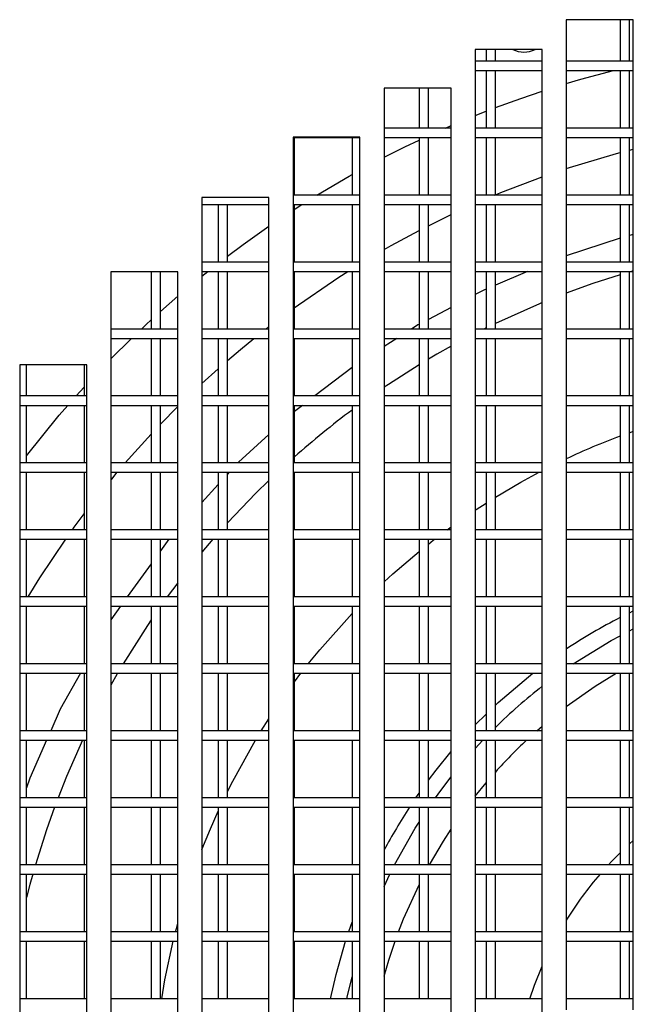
# Model space of a CAD drawing. Extents: x 21 to 164, y 8 to 115.
# Tile 6 of 53: x 30.83 to 33.12, y 20.39 to 24.06. Entities that reach past the tile are written whole.
import ezdxf

# ---------------------------------------------------------------- set-up
doc = ezdxf.new("R2010")
doc.units = 0
doc.layers.add('BODY', color=3, linetype='CONTINUOUS')

msp = doc.modelspace()

# ---------------------------------------------------------------- linework, layer by layer
at = {"layer": 'BODY', "linetype": 'CONTINUOUS'}
for p, q in [((33.1225, 24.0644), (32.8725, 24.0644)), ((32.8725, 24.0644), (32.8725, 20.3685)), ((33.0729, 24.0644), (33.0729, 23.9097)), ((33.1079, 23.9097), (33.1079, 24.0644)), ((33.1225, 20.3685), (33.1225, 24.0644)), ((32.7825, 23.9531), (32.5325, 23.9531)), ((32.5325, 23.9531), (32.5325, 20.248)), ((32.5729, 23.9531), (32.5729, 23.9097)), ((32.6079, 23.9097), (32.6079, 23.9531)), ((32.7825, 20.248), (32.7825, 23.9531)), ((32.7825, 23.9097), (32.5325, 23.9097)), ((33.1225, 23.9097), (32.8725, 23.9097)), ((32.5325, 23.8747), (32.7825, 23.8747)), ((32.5729, 23.8747), (32.5729, 23.6597)), ((32.6079, 23.6597), (32.6079, 23.8747)), ((32.8725, 23.8747), (33.1225, 23.8747)), ((33.0729, 23.8747), (33.0729, 23.6597)), ((33.1079, 23.6597), (33.1079, 23.8747)), ((32.4425, 23.8084), (32.1925, 23.8084)), ((32.1925, 23.8084), (32.1925, 20.1235)), ((32.3229, 23.8084), (32.3229, 23.6597)), ((32.3579, 23.6597), (32.3579, 23.8084)), ((32.4425, 20.1235), (32.4425, 23.8084)), ((32.5325, 23.7066), (32.5729, 23.7226)), ((32.4425, 23.6597), (32.1925, 23.6597)), ((32.4211, 23.6597), (32.4425, 23.669)), ((32.7825, 23.6597), (32.5325, 23.6597)), ((33.1225, 23.6597), (32.8725, 23.6597)), ((32.1025, 23.6263), (31.8525, 23.6263)), ((31.8525, 23.6263), (31.8525, 19.9952)), ((31.8525, 23.6247), (32.1025, 23.6247)), ((31.8579, 23.4097), (31.8579, 23.6247)), ((32.0729, 23.6247), (32.0729, 23.4097)), ((32.1025, 19.9952), (32.1025, 23.6263)), ((32.1925, 23.6247), (32.4425, 23.6247)), ((32.3229, 23.6247), (32.3229, 23.4097)), ((32.3579, 23.4097), (32.3579, 23.6247)), ((32.5325, 23.6247), (32.7825, 23.6247)), ((32.5729, 23.6247), (32.5729, 23.4097)), ((32.6079, 23.4097), (32.6079, 23.6247)), ((32.8725, 23.6247), (33.1225, 23.6247)), ((33.0729, 23.6247), (33.0729, 23.4097)), ((33.1079, 23.4097), (33.1079, 23.6247)), ((33.1079, 23.5776), (33.1225, 23.5813)), ((31.7625, 23.4008), (31.5125, 23.4008)), ((31.5125, 23.4008), (31.5125, 19.8629)), ((31.7625, 19.8629), (31.7625, 23.4008)), ((32.1025, 23.4097), (31.8525, 23.4097)), ((32.4425, 23.4097), (32.1925, 23.4097)), ((32.7825, 23.4097), (32.5325, 23.4097)), ((33.1225, 23.4097), (32.8725, 23.4097)), ((31.5125, 23.3747), (31.7625, 23.3747)), ((31.5729, 23.3747), (31.5729, 23.1597)), ((31.6079, 23.1597), (31.6079, 23.3747)), ((31.8525, 23.3747), (32.1025, 23.3747)), ((31.8579, 23.1597), (31.8579, 23.3747)), ((32.0729, 23.3747), (32.0729, 23.1597)), ((32.1925, 23.3747), (32.4425, 23.3747)), ((32.3229, 23.3747), (32.3229, 23.1597)), ((32.3579, 23.1597), (32.3579, 23.3747)), ((32.5325, 23.3747), (32.7825, 23.3747)), ((32.5729, 23.3747), (32.5729, 23.1597)), ((32.6079, 23.1597), (32.6079, 23.3747)), ((32.8725, 23.3747), (33.1225, 23.3747)), ((33.0729, 23.3747), (33.0729, 23.1597)), ((33.1079, 23.1597), (33.1079, 23.3747)), ((33.0729, 23.2489), (32.8725, 23.1823)), ((33.1225, 23.2627), (33.1079, 23.2592)), ((31.7625, 23.1597), (31.5125, 23.1597)), ((32.1025, 23.1597), (31.8525, 23.1597)), ((32.4425, 23.1597), (32.1925, 23.1597)), ((32.7825, 23.1597), (32.5325, 23.1597)), ((33.1225, 23.1597), (32.8725, 23.1597)), ((31.4225, 23.1226), (31.1725, 23.1226)), ((31.1725, 23.1226), (31.1725, 19.7267)), ((31.3229, 23.1226), (31.3229, 22.9097)), ((31.3579, 22.9097), (31.3579, 23.1226)), ((31.4225, 19.7267), (31.4225, 23.1226)), ((31.5125, 23.1247), (31.7625, 23.1247)), ((31.5125, 23.1069), (31.5347, 23.1247)), ((31.5729, 23.1247), (31.5729, 22.9097)), ((31.6079, 22.9097), (31.6079, 23.1247)), ((31.8525, 23.1247), (32.1025, 23.1247)), ((31.8579, 22.9097), (31.8579, 23.1247)), ((32.0729, 23.1247), (32.0729, 22.9097)), ((32.1925, 23.1247), (32.4425, 23.1247)), ((32.3229, 23.1247), (32.3229, 22.9097)), ((32.3579, 22.9097), (32.3579, 23.1247)), ((32.5325, 23.1247), (32.7825, 23.1247)), ((32.5729, 23.1247), (32.5729, 22.9097)), ((32.6079, 22.9097), (32.6079, 23.1247)), ((32.7273, 23.1247), (32.6079, 23.0737)), ((32.8725, 23.1247), (33.1225, 23.1247)), ((33.0729, 23.1247), (33.0729, 22.9097)), ((33.1225, 23.1264), (33.1079, 23.1222)), ((33.1079, 22.9097), (33.1079, 23.1247)), ((31.3579, 22.9753), (31.4225, 23.0319)), ((32.4425, 22.9903), (32.3579, 22.9456)), ((31.4225, 22.9097), (31.1725, 22.9097)), ((31.7625, 22.9097), (31.5125, 22.9097)), ((31.7509, 22.9097), (31.7625, 22.9188)), ((32.1025, 22.9097), (31.8525, 22.9097)), ((32.4425, 22.9097), (32.1925, 22.9097)), ((32.7825, 22.9097), (32.5325, 22.9097)), ((32.5729, 22.9137), (32.565, 22.9097)), ((33.1225, 22.9097), (32.8725, 22.9097)), ((31.1725, 22.8747), (31.4225, 22.8747)), ((31.1725, 22.798), (31.2498, 22.8747)), ((31.3229, 22.8747), (31.3229, 22.6597)), ((31.3579, 22.6597), (31.3579, 22.8747)), ((31.5125, 22.8747), (31.7625, 22.8747)), ((31.5729, 22.8747), (31.5729, 22.6597)), ((31.6079, 22.6597), (31.6079, 22.8747)), ((31.8525, 22.8747), (32.1025, 22.8747)), ((31.8579, 22.6597), (31.8579, 22.8747)), ((32.0729, 22.8747), (32.0729, 22.6597)), ((32.1925, 22.8747), (32.4425, 22.8747)), ((32.2405, 22.8747), (32.1925, 22.844)), ((32.3229, 22.8747), (32.3229, 22.6597)), ((32.3579, 22.6597), (32.3579, 22.8747)), ((32.5325, 22.8747), (32.7825, 22.8747)), ((32.5729, 22.8747), (32.5729, 22.6597)), ((32.6079, 22.6597), (32.6079, 22.8747)), ((32.8725, 22.8747), (33.1225, 22.8747)), ((33.0729, 22.8747), (33.0729, 22.6597)), ((33.1079, 22.6597), (33.1079, 22.8747)), ((31.0825, 22.7759), (30.8325, 22.7759)), ((30.8325, 22.7759), (30.8325, 19.5864)), ((30.8579, 22.6597), (30.8579, 22.7759)), ((31.0729, 22.7759), (31.0729, 22.6597)), ((31.0825, 19.5864), (31.0825, 22.7759)), ((31.5125, 22.7066), (31.5729, 22.7615)), ((32.0729, 22.7663), (31.9336, 22.6597)), ((31.0431, 22.6597), (31.0729, 22.6928)), ((31.0825, 22.6597), (30.8325, 22.6597)), ((31.4225, 22.6597), (31.1725, 22.6597)), ((31.7625, 22.6597), (31.5125, 22.6597)), ((32.1025, 22.6597), (31.8525, 22.6597)), ((32.4425, 22.6597), (32.1925, 22.6597)), ((32.7825, 22.6597), (32.5325, 22.6597)), ((33.1225, 22.6597), (32.8725, 22.6597)), ((30.8325, 22.6247), (31.0825, 22.6247)), ((30.8579, 22.4097), (30.8579, 22.6247)), ((31.0729, 22.6247), (31.0729, 22.4097)), ((31.1725, 22.6247), (31.4225, 22.6247)), ((31.3229, 22.6247), (31.3229, 22.4097)), ((31.3579, 22.4097), (31.3579, 22.6247)), ((31.3579, 22.5545), (31.4225, 22.6202)), ((31.5125, 22.6247), (31.7625, 22.6247)), ((31.5729, 22.6247), (31.5729, 22.4097)), ((31.6079, 22.4097), (31.6079, 22.6247)), ((31.8525, 22.6247), (32.1025, 22.6247)), ((31.8579, 22.4097), (31.8579, 22.6247)), ((31.8878, 22.6247), (31.8579, 22.6018)), ((32.0729, 22.6247), (32.0729, 22.4097)), ((32.1925, 22.6247), (32.4425, 22.6247)), ((32.3229, 22.6247), (32.3229, 22.4097)), ((32.3579, 22.4097), (32.3579, 22.6247)), ((32.5325, 22.6247), (32.7825, 22.6247)), ((32.5729, 22.6247), (32.5729, 22.4097)), ((32.6079, 22.4097), (32.6079, 22.6247)), ((32.8725, 22.6247), (33.1225, 22.6247)), ((33.0729, 22.6247), (33.0729, 22.4097)), ((33.1079, 22.4097), (33.1079, 22.6247)), ((31.2264, 22.4097), (31.3229, 22.5175)), ((33.1079, 22.5225), (33.1225, 22.5277)), ((31.0825, 22.4097), (30.8325, 22.4097)), ((31.4225, 22.4097), (31.1725, 22.4097)), ((31.7625, 22.4097), (31.5125, 22.4097)), ((32.1025, 22.4097), (31.8525, 22.4097)), ((32.4425, 22.4097), (32.1925, 22.4097)), ((32.7825, 22.4097), (32.5325, 22.4097)), ((33.1225, 22.4097), (32.8725, 22.4097)), ((30.8325, 22.3747), (31.0825, 22.3747)), ((30.8579, 22.1597), (30.8579, 22.3747)), ((31.0729, 22.3747), (31.0729, 22.1597)), ((31.1725, 22.3747), (31.4225, 22.3747)), ((31.3229, 22.3747), (31.3229, 22.1597)), ((31.3579, 22.1597), (31.3579, 22.3747)), ((31.5125, 22.3747), (31.7625, 22.3747)), ((31.5729, 22.3747), (31.5729, 22.1597)), ((31.6079, 22.1597), (31.6079, 22.3747)), ((31.6146, 22.3747), (31.6079, 22.3673)), ((31.8525, 22.3747), (32.1025, 22.3747)), ((31.8579, 22.1597), (31.8579, 22.3747)), ((32.0729, 22.3747), (32.0729, 22.1597)), ((32.1925, 22.3747), (32.4425, 22.3747)), ((32.3229, 22.3747), (32.3229, 22.1597)), ((32.3579, 22.1597), (32.3579, 22.3747)), ((32.5325, 22.3747), (32.7825, 22.3747)), ((32.5729, 22.3747), (32.5729, 22.1597)), ((32.6079, 22.1597), (32.6079, 22.3747)), ((32.8725, 22.3747), (33.1225, 22.3747)), ((33.0729, 22.3747), (33.0729, 22.1597)), ((33.1079, 22.1597), (33.1079, 22.3747)), ((31.5729, 22.3287), (31.5125, 22.2621)), ((31.0363, 22.1697), (31.0729, 22.2192)), ((31.0291, 22.1597), (31.0363, 22.1697)), ((32.4273, 22.1597), (32.4425, 22.1708)), ((31.0825, 22.1597), (30.8325, 22.1597)), ((31.4225, 22.1597), (31.1725, 22.1597)), ((31.7625, 22.1597), (31.5125, 22.1597)), ((32.1025, 22.1597), (31.8525, 22.1597)), ((32.4425, 22.1597), (32.1925, 22.1597)), ((32.7825, 22.1597), (32.5325, 22.1597)), ((33.1225, 22.1597), (32.8725, 22.1597)), ((30.8325, 22.1247), (31.0825, 22.1247)), ((30.8579, 21.9097), (30.8579, 22.1247)), ((31.0729, 22.1247), (31.0729, 21.9097)), ((31.1725, 22.1247), (31.4225, 22.1247)), ((31.3229, 22.1247), (31.3229, 21.9097)), ((31.3579, 21.9097), (31.3579, 22.1247)), ((31.3891, 22.1247), (31.3579, 22.0815)), ((31.5125, 22.1247), (31.7625, 22.1247)), ((31.5538, 22.1247), (31.5125, 22.076)), ((31.5729, 22.1247), (31.5729, 21.9097)), ((31.6079, 21.9097), (31.6079, 22.1247)), ((31.8525, 22.1247), (32.1025, 22.1247)), ((31.8579, 21.9097), (31.8579, 22.1247)), ((32.0729, 22.1247), (32.0729, 21.9097)), ((32.1925, 22.1247), (32.4425, 22.1247)), ((32.3229, 22.1247), (32.3229, 21.9097)), ((32.3579, 21.9097), (32.3579, 22.1247)), ((32.5325, 22.1247), (32.7825, 22.1247)), ((32.5729, 22.1247), (32.5729, 21.9097)), ((32.6079, 21.9097), (32.6079, 22.1247)), ((32.8725, 22.1247), (33.1225, 22.1247)), ((33.0729, 22.1247), (33.0729, 21.9097)), ((33.1079, 21.9097), (33.1079, 22.1247)), ((31.3229, 22.0329), (31.2341, 21.9097)), ((31.4225, 21.9627), (31.3831, 21.9097)), ((31.0825, 21.9097), (30.8325, 21.9097)), ((31.4225, 21.9097), (31.1725, 21.9097)), ((31.7625, 21.9097), (31.5125, 21.9097)), ((32.1025, 21.9097), (31.8525, 21.9097)), ((32.4425, 21.9097), (32.1925, 21.9097)), ((32.7825, 21.9097), (32.5325, 21.9097)), ((33.1225, 21.9097), (32.8725, 21.9097)), ((30.8325, 21.8747), (31.0825, 21.8747)), ((30.8579, 21.6597), (30.8579, 21.8747)), ((31.0729, 21.8747), (31.0729, 21.6597)), ((31.1725, 21.8747), (31.4225, 21.8747)), ((31.2088, 21.8747), (31.1725, 21.8244)), ((31.3229, 21.8747), (31.3229, 21.6597)), ((31.3579, 21.6597), (31.3579, 21.8747)), ((31.5125, 21.8747), (31.7625, 21.8747)), ((31.5729, 21.8747), (31.5729, 21.6597)), ((31.6079, 21.6597), (31.6079, 21.8747)), ((31.8525, 21.8747), (32.1025, 21.8747)), ((31.8579, 21.6597), (31.8579, 21.8747)), ((32.0729, 21.8747), (32.0729, 21.6597)), ((32.1925, 21.8747), (32.4425, 21.8747)), ((32.3229, 21.8747), (32.3229, 21.6597)), ((32.3579, 21.6597), (32.3579, 21.8747)), ((32.5325, 21.8747), (32.7825, 21.8747)), ((32.5729, 21.8747), (32.5729, 21.6597)), ((32.6079, 21.6597), (32.6079, 21.8747)), ((32.8725, 21.8747), (33.1225, 21.8747)), ((33.0729, 21.8747), (33.0729, 21.6597)), ((33.1079, 21.6597), (33.1079, 21.8747)), ((33.1079, 21.8501), (33.1225, 21.8572)), ((33.1079, 21.783), (33.1225, 21.7904)), ((31.0825, 21.6597), (30.8325, 21.6597)), ((31.4225, 21.6597), (31.1725, 21.6597)), ((31.7625, 21.6597), (31.5125, 21.6597)), ((32.1025, 21.6597), (31.8525, 21.6597)), ((32.4425, 21.6597), (32.1925, 21.6597)), ((32.7825, 21.6597), (32.5325, 21.6597)), ((33.1225, 21.6597), (32.8725, 21.6597)), ((30.8325, 21.6247), (31.0825, 21.6247)), ((30.8579, 21.4097), (30.8579, 21.6247)), ((31.0729, 21.6247), (31.0729, 21.4097)), ((31.1725, 21.6247), (31.4225, 21.6247)), ((31.3229, 21.6247), (31.3229, 21.4097)), ((31.3579, 21.4097), (31.3579, 21.6247)), ((31.5125, 21.6247), (31.7625, 21.6247)), ((31.5729, 21.6247), (31.5729, 21.4097)), ((31.6079, 21.4097), (31.6079, 21.6247)), ((31.8525, 21.6247), (32.1025, 21.6247)), ((31.8579, 21.4097), (31.8579, 21.6247)), ((31.8579, 21.5925), (31.8822, 21.6247)), ((32.0729, 21.6247), (32.0729, 21.4097)), ((32.1925, 21.6247), (32.4425, 21.6247)), ((32.3229, 21.6247), (32.3229, 21.4097)), ((32.3579, 21.4097), (32.3579, 21.6247)), ((32.5325, 21.6247), (32.7825, 21.6247)), ((32.5729, 21.6247), (32.5729, 21.4097)), ((32.6079, 21.4097), (32.6079, 21.6247)), ((32.8725, 21.6247), (33.1225, 21.6247)), ((33.0729, 21.6247), (33.0729, 21.4097)), ((33.1079, 21.4097), (33.1079, 21.6247)), ((32.5325, 21.4315), (32.5729, 21.4721)), ((31.7339, 21.4097), (31.7625, 21.4548)), ((31.0825, 21.4097), (30.8325, 21.4097)), ((31.4225, 21.4097), (31.1725, 21.4097)), ((31.7625, 21.4097), (31.5125, 21.4097)), ((32.1025, 21.4097), (31.8525, 21.4097)), ((32.4425, 21.4097), (32.1925, 21.4097)), ((32.7825, 21.4097), (32.5325, 21.4097)), ((32.7627, 21.4097), (32.7825, 21.4271)), ((33.1225, 21.4097), (32.8725, 21.4097)), ((30.8325, 21.3747), (31.0825, 21.3747)), ((30.8579, 21.1597), (30.8579, 21.3747)), ((31.0729, 21.3747), (31.0729, 21.1597)), ((31.1725, 21.3747), (31.4225, 21.3747)), ((31.3229, 21.3747), (31.3229, 21.1597)), ((31.3579, 21.1597), (31.3579, 21.3747)), ((31.5125, 21.3747), (31.7625, 21.3747)), ((31.5729, 21.3747), (31.5729, 21.1597)), ((31.6079, 21.1597), (31.6079, 21.3747)), ((31.8525, 21.3747), (32.1025, 21.3747)), ((31.8579, 21.1597), (31.8579, 21.3747)), ((32.0729, 21.3747), (32.0729, 21.1597)), ((32.1925, 21.3747), (32.4425, 21.3747)), ((32.3229, 21.3747), (32.3229, 21.1597)), ((32.3579, 21.1597), (32.3579, 21.3747)), ((32.5325, 21.3747), (32.7825, 21.3747)), ((32.5325, 21.3438), (32.5612, 21.3747)), ((32.5729, 21.3747), (32.5729, 21.1597)), ((32.6079, 21.1597), (32.6079, 21.3747)), ((32.8725, 21.3747), (33.1225, 21.3747)), ((33.0729, 21.3747), (33.0729, 21.1597)), ((33.1079, 21.1597), (33.1079, 21.3747)), ((32.5325, 21.166), (32.5729, 21.2155)), ((32.3108, 21.1597), (32.3229, 21.1773)), ((31.0825, 21.1597), (30.8325, 21.1597)), ((31.4225, 21.1597), (31.1725, 21.1597)), ((31.7625, 21.1597), (31.5125, 21.1597)), ((32.1025, 21.1597), (31.8525, 21.1597)), ((32.4425, 21.1597), (32.1925, 21.1597)), ((32.7825, 21.1597), (32.5325, 21.1597)), ((33.1225, 21.1597), (32.8725, 21.1597)), ((30.8325, 21.1247), (31.0825, 21.1247)), ((30.8579, 20.9097), (30.8579, 21.1247)), ((31.0729, 21.1247), (31.0729, 20.9097)), ((31.1725, 21.1247), (31.4225, 21.1247)), ((31.3229, 21.1247), (31.3229, 20.9097)), ((31.3579, 20.9097), (31.3579, 21.1247)), ((31.5125, 21.1247), (31.7625, 21.1247)), ((31.5729, 21.1247), (31.5729, 20.9097)), ((31.6079, 20.9097), (31.6079, 21.1247)), ((31.8525, 21.1247), (32.1025, 21.1247)), ((31.8579, 20.9097), (31.8579, 21.1247)), ((32.0729, 21.1247), (32.0729, 20.9097)), ((32.1925, 21.1247), (32.4425, 21.1247)), ((32.3229, 21.1247), (32.3229, 20.9097)), ((32.3579, 20.9097), (32.3579, 21.1247)), ((32.5325, 21.1247), (32.7825, 21.1247)), ((32.5729, 21.1247), (32.5729, 20.9097)), ((32.6079, 20.9097), (32.6079, 21.1247)), ((32.8725, 21.1247), (33.1225, 21.1247)), ((33.0729, 21.1247), (33.0729, 20.9097)), ((33.1079, 20.9097), (33.1079, 21.1247)), ((33.1079, 20.9872), (33.1225, 21.0004)), ((31.0825, 20.9097), (30.8325, 20.9097)), ((31.4225, 20.9097), (31.1725, 20.9097)), ((31.7625, 20.9097), (31.5125, 20.9097)), ((32.1025, 20.9097), (31.8525, 20.9097)), ((32.4425, 20.9097), (32.1925, 20.9097)), ((32.7825, 20.9097), (32.5325, 20.9097)), ((33.1225, 20.9097), (32.8725, 20.9097)), ((30.8325, 20.8747), (31.0825, 20.8747)), ((30.8579, 20.6597), (30.8579, 20.8747)), ((31.0729, 20.8747), (31.0729, 20.6597)), ((31.1725, 20.8747), (31.4225, 20.8747)), ((31.3229, 20.8747), (31.3229, 20.6597)), ((31.3579, 20.6597), (31.3579, 20.8747)), ((31.5125, 20.8747), (31.7625, 20.8747)), ((31.5729, 20.8747), (31.5729, 20.6597)), ((31.6079, 20.6597), (31.6079, 20.8747)), ((31.8525, 20.8747), (32.1025, 20.8747)), ((31.8579, 20.6597), (31.8579, 20.8747)), ((32.0729, 20.8747), (32.0729, 20.6597)), ((32.1925, 20.8747), (32.4425, 20.8747)), ((32.1925, 20.829), (32.2142, 20.8747)), ((32.3229, 20.8747), (32.3229, 20.6597)), ((32.3579, 20.6597), (32.3579, 20.8747)), ((32.5325, 20.8747), (32.7825, 20.8747)), ((32.5729, 20.8747), (32.5729, 20.6597)), ((32.6079, 20.6597), (32.6079, 20.8747)), ((32.8725, 20.8747), (33.1225, 20.8747)), ((33.0729, 20.8747), (33.0729, 20.6597)), ((33.1079, 20.6597), (33.1079, 20.8747)), ((31.0825, 20.6597), (30.8325, 20.6597)), ((31.4225, 20.6597), (31.1725, 20.6597)), ((31.7625, 20.6597), (31.5125, 20.6597)), ((32.1025, 20.6597), (31.8525, 20.6597)), ((32.4425, 20.6597), (32.1925, 20.6597)), ((32.7825, 20.6597), (32.5325, 20.6597)), ((33.1225, 20.6597), (32.8725, 20.6597)), ((30.8325, 20.6247), (31.0825, 20.6247)), ((30.8579, 20.4097), (30.8579, 20.6247)), ((31.0729, 20.6247), (31.0729, 20.4097)), ((31.1725, 20.6247), (31.4225, 20.6247)), ((31.3229, 20.6247), (31.3229, 20.4097)), ((31.3579, 20.4097), (31.3579, 20.6247)), ((31.5125, 20.6247), (31.7625, 20.6247)), ((31.5729, 20.6247), (31.5729, 20.4097)), ((31.6079, 20.4097), (31.6079, 20.6247)), ((31.8525, 20.6247), (32.1025, 20.6247)), ((31.8579, 20.4097), (31.8579, 20.6247)), ((32.0729, 20.6247), (32.0729, 20.4097)), ((32.1925, 20.6247), (32.4425, 20.6247)), ((32.3229, 20.6247), (32.3229, 20.4097)), ((32.3579, 20.4097), (32.3579, 20.6247)), ((32.5325, 20.6247), (32.7825, 20.6247)), ((32.5729, 20.6247), (32.5729, 20.4097)), ((32.6079, 20.4097), (32.6079, 20.6247)), ((32.8725, 20.6247), (33.1225, 20.6247)), ((33.0729, 20.6247), (33.0729, 20.4097)), ((33.1079, 20.4097), (33.1079, 20.6247)), ((31.0825, 20.4097), (30.8325, 20.4097)), ((31.4225, 20.4097), (31.1725, 20.4097)), ((31.7625, 20.4097), (31.5125, 20.4097)), ((32.1025, 20.4097), (31.8525, 20.4097)), ((32.4425, 20.4097), (32.1925, 20.4097)), ((32.7825, 20.4097), (32.5325, 20.4097)), ((33.1225, 20.4097), (32.8725, 20.4097))]:
    msp.add_line(p, q, dxfattribs=at)
at = {"layer": 'BODY', "linetype": 'CONTINUOUS', "flags": 128}
for points in [[(32.8725, 23.8261), (32.9262, 23.8419), (33.0482, 23.8747)], [(32.6079, 23.7361), (32.7024, 23.7706), (32.7825, 23.7978)], [(32.1925, 23.5507), (32.2693, 23.5893), (32.3229, 23.6151)], [(32.8725, 23.5087), (33.0596, 23.5648), (33.0729, 23.5684)], [(31.9419, 23.4097), (32.0615, 23.48), (32.0729, 23.4864)], [(32.6063, 23.4097), (32.6284, 23.4188), (32.7825, 23.4779)], [(31.8525, 23.3534), (31.8605, 23.3586), (31.8857, 23.3747)], [(32.3579, 23.2954), (32.4204, 23.3262), (32.4425, 23.3368)], [(31.6079, 23.1817), (31.6669, 23.2256), (31.7625, 23.2934)], [(32.1925, 23.2063), (32.2184, 23.221), (32.3229, 23.2774)], [(31.8525, 22.9864), (32.0234, 23.1035), (32.0567, 23.1247)], [(33.0729, 23.1118), (32.9718, 23.0793), (32.8725, 23.0438)], [(32.5729, 23.0588), (32.5673, 23.0563), (32.5325, 23.038)], [(32.7825, 23.0084), (32.7721, 23.0041), (32.6079, 22.9307)], [(31.2866, 22.9097), (31.3048, 22.9268), (31.3229, 22.9435)], [(32.3229, 22.927), (32.3185, 22.9247), (32.2951, 22.9097)], [(31.6079, 22.7922), (31.6567, 22.8336), (31.7068, 22.8747)], [(32.4425, 22.8454), (32.3896, 22.8155), (32.3579, 22.797)], [(32.3229, 22.7759), (32.2084, 22.7028), (32.1925, 22.6921)], [(30.8579, 22.4365), (30.9802, 22.5875), (31.0122, 22.6247)], [(31.7625, 22.5154), (31.6492, 22.4128), (31.6464, 22.4097)], [(31.1725, 22.3458), (31.1758, 22.3497), (31.1966, 22.3747)], [(32.6079, 22.2815), (32.7033, 22.3376), (32.7717, 22.3747)], [(31.7625, 22.3445), (31.7144, 22.2973), (31.6079, 22.1858)], [(32.5325, 22.2332), (32.5356, 22.2353), (32.5729, 22.2595)], [(30.8637, 21.9097), (30.9082, 21.9814), (31.0041, 22.1247)], [(32.3579, 22.107), (32.3758, 22.1209), (32.3807, 22.1247)], [(32.1925, 21.9659), (32.2248, 21.9952), (32.3229, 22.079)], [(31.9094, 21.6597), (31.9522, 21.7125), (32.0729, 21.848)], [(31.3229, 21.8241), (31.3089, 21.8032), (31.2183, 21.6597)], [(32.8982, 21.6597), (33.0396, 21.7466), (33.0729, 21.7648)], [(31.0596, 21.6247), (30.984, 21.4905), (30.9484, 21.4097)], [(31.1977, 21.6247), (31.1962, 21.6221), (31.1725, 21.5803)], [(32.6079, 21.5055), (32.6179, 21.5148), (32.7477, 21.6247)], [(32.8725, 21.5), (32.9798, 21.5759), (33.0583, 21.6247)], [(30.933, 21.3747), (30.8705, 21.2326), (30.8579, 21.1963)], [(31.0672, 21.3747), (31.0076, 21.2395), (30.9757, 21.1597)], [(31.6079, 21.1829), (31.6275, 21.2218), (31.7126, 21.3747)], [(32.3579, 21.2259), (32.3864, 21.2632), (32.4425, 21.3323)], [(32.384, 21.1597), (32.4038, 21.187), (32.4425, 21.2376)], [(30.9625, 21.1247), (30.9324, 21.0399), (30.8912, 20.9097)], [(31.5125, 20.9661), (31.5441, 21.0439), (31.5729, 21.1092)], [(32.2317, 20.9097), (32.3083, 21.0457), (32.3229, 21.0691)], [(32.362, 20.9097), (32.4138, 20.9975), (32.4425, 21.042)], [(33.03, 20.9097), (33.0414, 20.9219), (33.0729, 20.954)], [(30.8812, 20.8747), (30.8705, 20.8357), (30.8579, 20.7875)], [(32.2465, 20.6597), (32.2652, 20.7076), (32.3229, 20.8353)], [(32.0606, 20.6597), (32.062, 20.6639), (32.0729, 20.6949)], [(31.4141, 20.6597), (31.4173, 20.6722), (31.4225, 20.6917)], [(31.3625, 20.4097), (31.3746, 20.4804), (31.4054, 20.6247)], [(31.9925, 20.4097), (32.0132, 20.5), (32.049, 20.6247)], [(32.1925, 20.4936), (32.2102, 20.5541), (32.2337, 20.6247)], [(32.7362, 20.4097), (32.7539, 20.4607), (32.7825, 20.5317)], [(32.0538, 20.4097), (32.055, 20.4153), (32.0729, 20.4914)]]:
    msp.add_lwpolyline(points, dxfattribs=at)
at = {"layer": 'BODY', "linetype": 'CONTINUOUS'}
for centre, radius, start, end in [((32.7142, 24.0384), 0.095, 243.9869, 296.0131), ((34.0199, 19.9918), 3.2605, 126.6642, 131.5341), ((34.0199, 19.9918), 2.69, 110.6107, 115.2474), ((34.0199, 19.9918), 2.07, 117.2228, 123.6612), ((34.0199, 19.9918), 2.01, 127.9957, 134.6239), ((34.0199, 19.9918), 1.895, 133.1332, 138.1659), ((34.0199, 19.9918), 2.07, 146.8182, 151.9799), ((34.0199, 19.9918), 1.35, 139.1557, 148.2004)]:
    msp.add_arc(centre, radius, start, end, dxfattribs=at)

doc.saveas('drawing.dxf')
